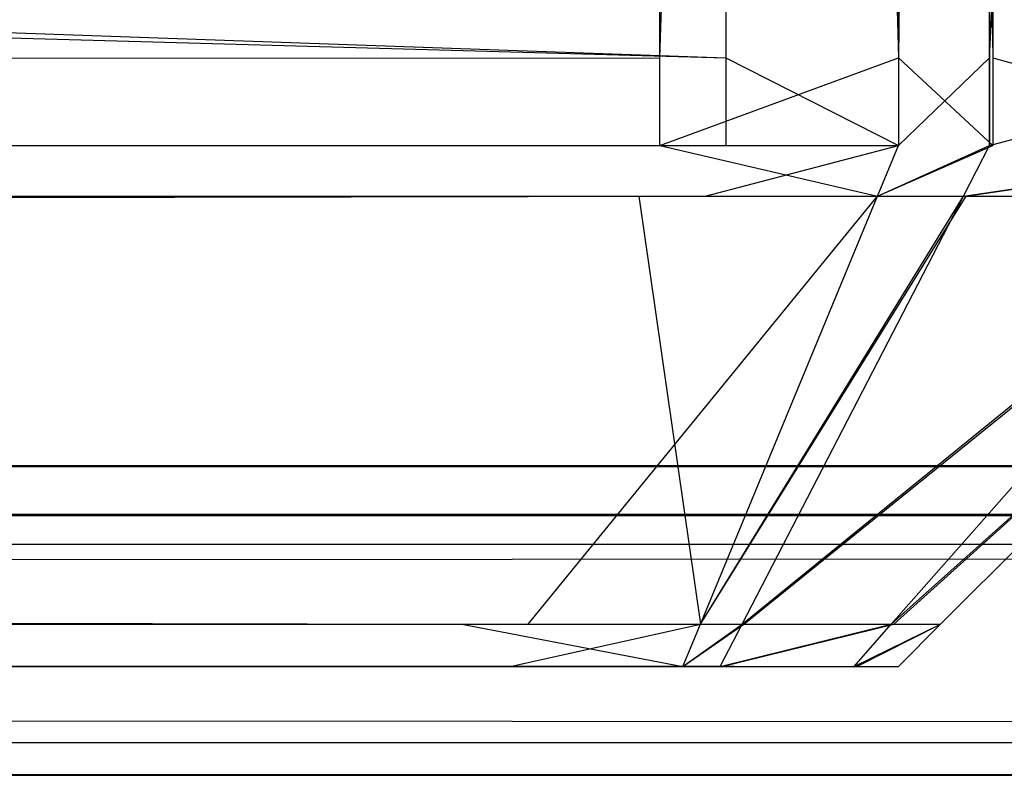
# Model space of a CAD drawing. Extents: x 0 to 0.996, y -0.498 to 0.
# Tile 54 of 85: x 0.98139 to 0.98328, y -0.498 to -0.49655. Entities that reach past the tile are written whole.
import ezdxf

# ---------------------------------------------------------------- set-up
doc = ezdxf.new("R2010")
doc.units = 0
for name, color, linetype in [('L11_FRONT_FINION_1___REPLACEMTF', 7, 'CONTINUOUS'), ('L21_FRONT_FINION_1___REPLACEMTF', 7, 'CONTINUOUS'), ('L28_KORPUS3_2___REPLACEMTFOREMP', 7, 'CONTINUOUS')]:
    doc.layers.add(name, color=color, linetype=linetype)

msp = doc.modelspace()

# ---------------------------------------------------------------- linework, layer by layer
at = {"layer": 'L11_FRONT_FINION_1___REPLACEMTF', "color": 8}
for points, invisible_edges in [([(0.982742, -0.496624, 0.587538), (0.498, -0.482972, 0.587538), (0.498, -0.496624, 0.587538), (0.982742, -0.496624, 0.587538)], 13), ([(0.498, -0.482972, 0.587538), (0.982742, -0.496624, 0.587538), (0.982742, -0.482972, 0.587538), (0.498, -0.482972, 0.587538)], 14), ([(0.982615, -0.482972, 0.347483), (0.498, -0.496624, 0.347483), (0.498, -0.482972, 0.347483), (0.982615, -0.482972, 0.347483)], 13), ([(0.498, -0.496624, 0.347483), (0.982615, -0.482972, 0.347483), (0.982615, -0.496624, 0.347483), (0.498, -0.496624, 0.347483)], 14), ([(0.983073, -0.482972, 0.347483), (0.982615, -0.496624, 0.347483), (0.982615, -0.482972, 0.347483), (0.983073, -0.482972, 0.347483)], 13), ([(0.982615, -0.496624, 0.347483), (0.983073, -0.482972, 0.347483), (0.983073, -0.496624, 0.347483), (0.982615, -0.496624, 0.347483)], 14), ([(0.983073, -0.496624, 0.587538), (0.982742, -0.482972, 0.587538), (0.982742, -0.496624, 0.587538), (0.983073, -0.496624, 0.587538)], 13), ([(0.982742, -0.482972, 0.587538), (0.983073, -0.496624, 0.587538), (0.983073, -0.482972, 0.587538), (0.982742, -0.482972, 0.587538)], 14), ([(0.983254, -0.496624, 0.587358), (0.983073, -0.482972, 0.587538), (0.983073, -0.496624, 0.587538), (0.983254, -0.496624, 0.587358)], 13), ([(0.983073, -0.482972, 0.587538), (0.983254, -0.496624, 0.587358), (0.983254, -0.482972, 0.587358), (0.983073, -0.482972, 0.587538)], 14), ([(0.983073, -0.496624, 0.347483), (0.983248, -0.482972, 0.347657), (0.983248, -0.496624, 0.347657), (0.983073, -0.496624, 0.347483)], 13), ([(0.983248, -0.482972, 0.347657), (0.983073, -0.496624, 0.347483), (0.983073, -0.482972, 0.347483), (0.983248, -0.482972, 0.347657)], 14), ([(0.983868, -0.482972, 0.348278), (0.983248, -0.496624, 0.347657), (0.983248, -0.482972, 0.347657), (0.983868, -0.482972, 0.348278)], 13), ([(0.983248, -0.496624, 0.347657), (0.983868, -0.482972, 0.348278), (0.983868, -0.496624, 0.348278), (0.983248, -0.496624, 0.347657)], 14), ([(0.983879, -0.496624, 0.586732), (0.983254, -0.482972, 0.587358), (0.983254, -0.496624, 0.587358), (0.983879, -0.496624, 0.586732)], 13), ([(0.983254, -0.482972, 0.587358), (0.983879, -0.496624, 0.586732), (0.983879, -0.482972, 0.586732), (0.983254, -0.482972, 0.587358)], 14), ([(0.982615, -0.496624, 0.347483), (0.498, -0.496792, 0.347483), (0.498, -0.496624, 0.347483), (0.982615, -0.496624, 0.347483)], 13), ([(0.498, -0.496792, 0.347483), (0.982615, -0.496624, 0.347483), (0.982615, -0.496792, 0.347483), (0.498, -0.496792, 0.347483)], 14), ([(0.982742, -0.496792, 0.587538), (0.498, -0.496624, 0.587538), (0.498, -0.496792, 0.587538), (0.982742, -0.496792, 0.587538)], 13), ([(0.498, -0.496624, 0.587538), (0.982742, -0.496792, 0.587538), (0.982742, -0.496624, 0.587538), (0.498, -0.496624, 0.587538)], 14), ([(0.983073, -0.496624, 0.347483), (0.982615, -0.496792, 0.347483), (0.982615, -0.496624, 0.347483), (0.983073, -0.496624, 0.347483)], 13), ([(0.982615, -0.496792, 0.347483), (0.983073, -0.496624, 0.347483), (0.983073, -0.496792, 0.347483), (0.982615, -0.496792, 0.347483)], 14), ([(0.983073, -0.496792, 0.587538), (0.982742, -0.496624, 0.587538), (0.982742, -0.496792, 0.587538), (0.983073, -0.496792, 0.587538)], 13), ([(0.982742, -0.496624, 0.587538), (0.983073, -0.496792, 0.587538), (0.983073, -0.496624, 0.587538), (0.982742, -0.496624, 0.587538)], 14), ([(0.983254, -0.496792, 0.587358), (0.983073, -0.496624, 0.587538), (0.983073, -0.496792, 0.587538), (0.983254, -0.496792, 0.587358)], 13), ([(0.983073, -0.496624, 0.587538), (0.983254, -0.496792, 0.587358), (0.983254, -0.496624, 0.587358), (0.983073, -0.496624, 0.587538)], 14), ([(0.983073, -0.496792, 0.347483), (0.983248, -0.496624, 0.347657), (0.983248, -0.496792, 0.347657), (0.983073, -0.496792, 0.347483)], 13), ([(0.983248, -0.496624, 0.347657), (0.983073, -0.496792, 0.347483), (0.983073, -0.496624, 0.347483), (0.983248, -0.496624, 0.347657)], 14), ([(0.983868, -0.496624, 0.348278), (0.983248, -0.496792, 0.347657), (0.983248, -0.496624, 0.347657), (0.983868, -0.496624, 0.348278)], 13), ([(0.983248, -0.496792, 0.347657), (0.983868, -0.496624, 0.348278), (0.983868, -0.496792, 0.348278), (0.983248, -0.496792, 0.347657)], 14), ([(0.983879, -0.496792, 0.586732), (0.983254, -0.496624, 0.587358), (0.983254, -0.496792, 0.587358), (0.983879, -0.496792, 0.586732)], 13), ([(0.983254, -0.496624, 0.587358), (0.983879, -0.496792, 0.586732), (0.983879, -0.496624, 0.586732), (0.983254, -0.496624, 0.587358)], 14), ([(0.982575, -0.496889, 0.34758), (0.498, -0.496792, 0.347483), (0.982615, -0.496792, 0.347483), (0.982575, -0.496889, 0.34758)], 13), ([(0.498, -0.496792, 0.347483), (0.982575, -0.496889, 0.34758), (0.498, -0.496889, 0.34758), (0.498, -0.496792, 0.347483)], 14), ([(0.982742, -0.496792, 0.587538), (0.498, -0.496889, 0.58744), (0.982702, -0.496889, 0.58744), (0.982742, -0.496792, 0.587538)], 13), ([(0.498, -0.496889, 0.58744), (0.982742, -0.496792, 0.587538), (0.498, -0.496792, 0.587538), (0.498, -0.496889, 0.58744)], 14), ([(0.982615, -0.496792, 0.347483), (0.983033, -0.496889, 0.34758), (0.982575, -0.496889, 0.34758), (0.982615, -0.496792, 0.347483)], 14), ([(0.983033, -0.496889, 0.34758), (0.982615, -0.496792, 0.347483), (0.983073, -0.496792, 0.347483), (0.983033, -0.496889, 0.34758)], 13), ([(0.983073, -0.496792, 0.587538), (0.982702, -0.496889, 0.58744), (0.983033, -0.496889, 0.58744), (0.983073, -0.496792, 0.587538)], 13), ([(0.982702, -0.496889, 0.58744), (0.983073, -0.496792, 0.587538), (0.982742, -0.496792, 0.587538), (0.982702, -0.496889, 0.58744)], 14), ([(0.983254, -0.496792, 0.587358), (0.983033, -0.496889, 0.58744), (0.983203, -0.496889, 0.587271), (0.983254, -0.496792, 0.587358)], 13), ([(0.983033, -0.496889, 0.58744), (0.983254, -0.496792, 0.587358), (0.983073, -0.496792, 0.587538), (0.983033, -0.496889, 0.58744)], 14), ([(0.983248, -0.496792, 0.347657), (0.983033, -0.496889, 0.34758), (0.983073, -0.496792, 0.347483), (0.983248, -0.496792, 0.347657)], 13), ([(0.983033, -0.496889, 0.34758), (0.983248, -0.496792, 0.347657), (0.983198, -0.496889, 0.347744), (0.983033, -0.496889, 0.34758)], 14), ([(0.983868, -0.496792, 0.348278), (0.983198, -0.496889, 0.347744), (0.983248, -0.496792, 0.347657), (0.983868, -0.496792, 0.348278)], 13), ([(0.983198, -0.496889, 0.347744), (0.983868, -0.496792, 0.348278), (0.983783, -0.496889, 0.348329), (0.983198, -0.496889, 0.347744)], 14), ([(0.983879, -0.496792, 0.586732), (0.983203, -0.496889, 0.587271), (0.983793, -0.496889, 0.586681), (0.983879, -0.496792, 0.586732)], 13), ([(0.983203, -0.496889, 0.587271), (0.983879, -0.496792, 0.586732), (0.983254, -0.496792, 0.587358), (0.983203, -0.496889, 0.587271)], 14), ([(0.982235, -0.497711, 0.348402), (0.498, -0.496889, 0.34758), (0.982575, -0.496889, 0.34758), (0.982235, -0.497711, 0.348402)], 13), ([(0.498, -0.496889, 0.34758), (0.982235, -0.497711, 0.348402), (0.498, -0.497711, 0.348402), (0.498, -0.496889, 0.34758)], 14), ([(0.982702, -0.496889, 0.58744), (0.498, -0.497711, 0.586618), (0.982362, -0.497711, 0.586618), (0.982702, -0.496889, 0.58744)], 13), ([(0.498, -0.497711, 0.586618), (0.982702, -0.496889, 0.58744), (0.498, -0.496889, 0.58744), (0.498, -0.497711, 0.586618)], 14), ([(0.982575, -0.496889, 0.34758), (0.982693, -0.497711, 0.348402), (0.982235, -0.497711, 0.348402), (0.982575, -0.496889, 0.34758)], 14), ([(0.983033, -0.496889, 0.58744), (0.982362, -0.497711, 0.586618), (0.982693, -0.497711, 0.586618), (0.983033, -0.496889, 0.58744)], 13), ([(0.982362, -0.497711, 0.586618), (0.983033, -0.496889, 0.58744), (0.982702, -0.496889, 0.58744), (0.982362, -0.497711, 0.586618)], 14), ([(0.982693, -0.497711, 0.348402), (0.982575, -0.496889, 0.34758), (0.983033, -0.496889, 0.34758), (0.982693, -0.497711, 0.348402)], 13), ([(0.983198, -0.496889, 0.347744), (0.982693, -0.497711, 0.348402), (0.983033, -0.496889, 0.34758), (0.983198, -0.496889, 0.347744)], 13), ([(0.982693, -0.497711, 0.348402), (0.983198, -0.496889, 0.347744), (0.982773, -0.497711, 0.348482), (0.982693, -0.497711, 0.348402)], 14), ([(0.983203, -0.496889, 0.587271), (0.982693, -0.497711, 0.586618), (0.982776, -0.497711, 0.586535), (0.983203, -0.496889, 0.587271)], 13), ([(0.982693, -0.497711, 0.586618), (0.983203, -0.496889, 0.587271), (0.983033, -0.496889, 0.58744), (0.982693, -0.497711, 0.586618)], 14), ([(0.983783, -0.496889, 0.348329), (0.982773, -0.497711, 0.348482), (0.983198, -0.496889, 0.347744), (0.983783, -0.496889, 0.348329)], 13), ([(0.982773, -0.497711, 0.348482), (0.983783, -0.496889, 0.348329), (0.983059, -0.497711, 0.348769), (0.982773, -0.497711, 0.348482)], 14), ([(0.983793, -0.496889, 0.586681), (0.982776, -0.497711, 0.586535), (0.983064, -0.497711, 0.586247), (0.983793, -0.496889, 0.586681)], 13), ([(0.982776, -0.497711, 0.586535), (0.983793, -0.496889, 0.586681), (0.983203, -0.496889, 0.587271), (0.982776, -0.497711, 0.586535)], 14), ([(0.983976, -0.496889, 0.348523), (0.983059, -0.497711, 0.348769), (0.983783, -0.496889, 0.348329), (0.983976, -0.496889, 0.348523)], 13), ([(0.983059, -0.497711, 0.348769), (0.983976, -0.496889, 0.348523), (0.983154, -0.497711, 0.348863), (0.983059, -0.497711, 0.348769)], 14), ([(0.983976, -0.496889, 0.586497), (0.983064, -0.497711, 0.586247), (0.983154, -0.497711, 0.586157), (0.983976, -0.496889, 0.586497)], 13), ([(0.983064, -0.497711, 0.586247), (0.983976, -0.496889, 0.586497), (0.983793, -0.496889, 0.586681), (0.983064, -0.497711, 0.586247)], 14), ([(0.983976, -0.496889, 0.349035), (0.983154, -0.497711, 0.348863), (0.983976, -0.496889, 0.348523), (0.983976, -0.496889, 0.349035)], 13), ([(0.983154, -0.497711, 0.348863), (0.983976, -0.496889, 0.349035), (0.983154, -0.497711, 0.349374), (0.983154, -0.497711, 0.348863)], 14), ([(0.983976, -0.496889, 0.586029), (0.983154, -0.497711, 0.349374), (0.983976, -0.496889, 0.349035), (0.983976, -0.496889, 0.586029)], 13), ([(0.983154, -0.497711, 0.349374), (0.983976, -0.496889, 0.586029), (0.983154, -0.497711, 0.585689), (0.983154, -0.497711, 0.349374)], 14), ([(0.983976, -0.496889, 0.586029), (0.983154, -0.497711, 0.586157), (0.983154, -0.497711, 0.585689), (0.983976, -0.496889, 0.586029)], 13), ([(0.983154, -0.497711, 0.586157), (0.983976, -0.496889, 0.586029), (0.983976, -0.496889, 0.586497), (0.983154, -0.497711, 0.586157)], 14), ([(0.982362, -0.497711, 0.586618), (0.498, -0.497792, 0.586538), (0.982328, -0.497792, 0.586538), (0.982362, -0.497711, 0.586618)], 13), ([(0.498, -0.497792, 0.586538), (0.982362, -0.497711, 0.586618), (0.498, -0.497711, 0.586618), (0.498, -0.497792, 0.586538)], 14), ([(0.982202, -0.497792, 0.348483), (0.498, -0.497711, 0.348402), (0.982235, -0.497711, 0.348402), (0.982202, -0.497792, 0.348483)], 13), ([(0.498, -0.497711, 0.348402), (0.982202, -0.497792, 0.348483), (0.498, -0.497792, 0.348483), (0.498, -0.497711, 0.348402)], 14), ([(0.982235, -0.497711, 0.348402), (0.982659, -0.497792, 0.348483), (0.982202, -0.497792, 0.348483), (0.982235, -0.497711, 0.348402)], 14), ([(0.982659, -0.497792, 0.348483), (0.982235, -0.497711, 0.348402), (0.982693, -0.497711, 0.348402), (0.982659, -0.497792, 0.348483)], 13), ([(0.982693, -0.497711, 0.586618), (0.982328, -0.497792, 0.586538), (0.982659, -0.497792, 0.586538), (0.982693, -0.497711, 0.586618)], 13), ([(0.982328, -0.497792, 0.586538), (0.982693, -0.497711, 0.586618), (0.982362, -0.497711, 0.586618), (0.982328, -0.497792, 0.586538)], 14), ([(0.982776, -0.497711, 0.586535), (0.982659, -0.497792, 0.586538), (0.982734, -0.497792, 0.586463), (0.982776, -0.497711, 0.586535)], 13), ([(0.982659, -0.497792, 0.586538), (0.982776, -0.497711, 0.586535), (0.982693, -0.497711, 0.586618), (0.982659, -0.497792, 0.586538)], 14), ([(0.982773, -0.497711, 0.348482), (0.982659, -0.497792, 0.348483), (0.982693, -0.497711, 0.348402), (0.982773, -0.497711, 0.348482)], 13), ([(0.982659, -0.497792, 0.348483), (0.982773, -0.497711, 0.348482), (0.982731, -0.497792, 0.348555), (0.982659, -0.497792, 0.348483)], 14), ([(0.983059, -0.497711, 0.348769), (0.982731, -0.497792, 0.348555), (0.982773, -0.497711, 0.348482), (0.983059, -0.497711, 0.348769)], 13), ([(0.982731, -0.497792, 0.348555), (0.983059, -0.497711, 0.348769), (0.982988, -0.497792, 0.348812), (0.982731, -0.497792, 0.348555)], 14), ([(0.983064, -0.497711, 0.586247), (0.982734, -0.497792, 0.586463), (0.982993, -0.497792, 0.586204), (0.983064, -0.497711, 0.586247)], 13), ([(0.982734, -0.497792, 0.586463), (0.983064, -0.497711, 0.586247), (0.982776, -0.497711, 0.586535), (0.982734, -0.497792, 0.586463)], 14), ([(0.983154, -0.497711, 0.348863), (0.982988, -0.497792, 0.348812), (0.983059, -0.497711, 0.348769), (0.983154, -0.497711, 0.348863)], 13), ([(0.982988, -0.497792, 0.348812), (0.983154, -0.497711, 0.348863), (0.983073, -0.497792, 0.348897), (0.982988, -0.497792, 0.348812)], 14), ([(0.983154, -0.497711, 0.586157), (0.982993, -0.497792, 0.586204), (0.983073, -0.497792, 0.586124), (0.983154, -0.497711, 0.586157)], 13), ([(0.982993, -0.497792, 0.586204), (0.983154, -0.497711, 0.586157), (0.983064, -0.497711, 0.586247), (0.982993, -0.497792, 0.586204)], 14), ([(0.983154, -0.497711, 0.585689), (0.983073, -0.497792, 0.586124), (0.983073, -0.497792, 0.585656), (0.983154, -0.497711, 0.585689)], 13), ([(0.983073, -0.497792, 0.586124), (0.983154, -0.497711, 0.585689), (0.983154, -0.497711, 0.586157), (0.983073, -0.497792, 0.586124)], 14), ([(0.983154, -0.497711, 0.585689), (0.983073, -0.497792, 0.349407), (0.983154, -0.497711, 0.349374), (0.983154, -0.497711, 0.585689)], 13), ([(0.983073, -0.497792, 0.349407), (0.983154, -0.497711, 0.585689), (0.983073, -0.497792, 0.585656), (0.983073, -0.497792, 0.349407)], 14), ([(0.983154, -0.497711, 0.349374), (0.983073, -0.497792, 0.348897), (0.983154, -0.497711, 0.348863), (0.983154, -0.497711, 0.349374)], 13), ([(0.983073, -0.497792, 0.348897), (0.983154, -0.497711, 0.349374), (0.983073, -0.497792, 0.349407), (0.983073, -0.497792, 0.348897)], 14), ([(0.982202, -0.497792, 0.348816), (0.982558, -0.497792, 0.348834), (0.498, -0.497792, 0.348816), (0.982202, -0.497792, 0.348816)], 10), ([(0.498, -0.497792, 0.348816), (0.982558, -0.497792, 0.348834), (0.498, -0.497792, 0.586204), (0.498, -0.497792, 0.348816)], 13), ([(0.498, -0.497792, 0.586204), (0.982558, -0.497792, 0.348834), (0.982728, -0.497792, 0.349048), (0.498, -0.497792, 0.586204)], 10), ([(0.498, -0.497792, 0.586204), (0.982728, -0.497792, 0.349048), (0.98274, -0.497792, 0.349202), (0.498, -0.497792, 0.586204)], 13), ([(0.498, -0.497792, 0.586204), (0.98274, -0.497792, 0.349202), (0.98274, -0.497792, 0.349407), (0.498, -0.497792, 0.586204)], 10), ([(0.498, -0.497792, 0.586204), (0.98274, -0.497792, 0.349407), (0.98274, -0.497792, 0.585529), (0.498, -0.497792, 0.586204)], 13), ([(0.498, -0.497792, 0.586204), (0.98274, -0.497792, 0.585529), (0.98274, -0.497792, 0.585795), (0.498, -0.497792, 0.586204)], 14), ([(0.498, -0.497792, 0.586204), (0.98274, -0.497792, 0.585795), (0.982757, -0.497792, 0.585968), (0.498, -0.497792, 0.586204)], 15), ([(0.498, -0.497792, 0.586204), (0.982757, -0.497792, 0.585968), (0.982172, -0.497792, 0.586204), (0.498, -0.497792, 0.586204)], 15), ([(0.982328, -0.497792, 0.586538), (0.498, -0.497792, 0.586204), (0.982172, -0.497792, 0.586204), (0.982328, -0.497792, 0.586538)], 13), ([(0.498, -0.497792, 0.586204), (0.982328, -0.497792, 0.586538), (0.498, -0.497792, 0.586538), (0.498, -0.497792, 0.586204)], 14), ([(0.982202, -0.497792, 0.348816), (0.498, -0.497792, 0.348483), (0.982202, -0.497792, 0.348483), (0.982202, -0.497792, 0.348816)], 13), ([(0.498, -0.497792, 0.348483), (0.982202, -0.497792, 0.348816), (0.498, -0.497792, 0.348816), (0.498, -0.497792, 0.348483)], 14), ([(0.982172, -0.497792, 0.586204), (0.982757, -0.497792, 0.585968), (0.982377, -0.497792, 0.586204), (0.982172, -0.497792, 0.586204)], 9), ([(0.982659, -0.497792, 0.586538), (0.982172, -0.497792, 0.586204), (0.982377, -0.497792, 0.586204), (0.982659, -0.497792, 0.586538)], 13), ([(0.982172, -0.497792, 0.586204), (0.982659, -0.497792, 0.586538), (0.982328, -0.497792, 0.586538), (0.982172, -0.497792, 0.586204)], 14), ([(0.982558, -0.497792, 0.348834), (0.982202, -0.497792, 0.348816), (0.982397, -0.497792, 0.348816), (0.982558, -0.497792, 0.348834)], 13), ([(0.982397, -0.497792, 0.348816), (0.982202, -0.497792, 0.348483), (0.982659, -0.497792, 0.348483), (0.982397, -0.497792, 0.348816)], 13), ([(0.982202, -0.497792, 0.348483), (0.982397, -0.497792, 0.348816), (0.982202, -0.497792, 0.348816), (0.982202, -0.497792, 0.348483)], 14), ([(0.982498, -0.497792, 0.586227), (0.982377, -0.497792, 0.586204), (0.982757, -0.497792, 0.585968), (0.982498, -0.497792, 0.586227)], 10), ([(0.982498, -0.497792, 0.586227), (0.982659, -0.497792, 0.586538), (0.982377, -0.497792, 0.586204), (0.982498, -0.497792, 0.586227)], 13), ([(0.982731, -0.497792, 0.348555), (0.982397, -0.497792, 0.348816), (0.982659, -0.497792, 0.348483), (0.982731, -0.497792, 0.348555)], 13), ([(0.982397, -0.497792, 0.348816), (0.982731, -0.497792, 0.348555), (0.982558, -0.497792, 0.348834), (0.982397, -0.497792, 0.348816)], 14), ([(0.982659, -0.497792, 0.586538), (0.982498, -0.497792, 0.586227), (0.982734, -0.497792, 0.586463), (0.982659, -0.497792, 0.586538)], 14), ([(0.982993, -0.497792, 0.586204), (0.982498, -0.497792, 0.586227), (0.982757, -0.497792, 0.585968), (0.982993, -0.497792, 0.586204)], 13), ([(0.982498, -0.497792, 0.586227), (0.982993, -0.497792, 0.586204), (0.982734, -0.497792, 0.586463), (0.982498, -0.497792, 0.586227)], 14), ([(0.982988, -0.497792, 0.348812), (0.982558, -0.497792, 0.348834), (0.982731, -0.497792, 0.348555), (0.982988, -0.497792, 0.348812)], 13), ([(0.982558, -0.497792, 0.348834), (0.982988, -0.497792, 0.348812), (0.982728, -0.497792, 0.349048), (0.982558, -0.497792, 0.348834)], 14), ([(0.983073, -0.497792, 0.348897), (0.982728, -0.497792, 0.349048), (0.982988, -0.497792, 0.348812), (0.983073, -0.497792, 0.348897)], 13), ([(0.982728, -0.497792, 0.349048), (0.983073, -0.497792, 0.348897), (0.98274, -0.497792, 0.349202), (0.982728, -0.497792, 0.349048)], 14), ([(0.983073, -0.497792, 0.585656), (0.98274, -0.497792, 0.349407), (0.983073, -0.497792, 0.349407), (0.983073, -0.497792, 0.585656)], 13), ([(0.98274, -0.497792, 0.349407), (0.983073, -0.497792, 0.585656), (0.98274, -0.497792, 0.585529), (0.98274, -0.497792, 0.349407)], 14), ([(0.983073, -0.497792, 0.585656), (0.98274, -0.497792, 0.585795), (0.98274, -0.497792, 0.585529), (0.983073, -0.497792, 0.585656)], 13), ([(0.98274, -0.497792, 0.585795), (0.983073, -0.497792, 0.585656), (0.983073, -0.497792, 0.586124), (0.98274, -0.497792, 0.585795)], 14), ([(0.983073, -0.497792, 0.349407), (0.98274, -0.497792, 0.349202), (0.983073, -0.497792, 0.348897), (0.983073, -0.497792, 0.349407)], 13), ([(0.98274, -0.497792, 0.349202), (0.983073, -0.497792, 0.349407), (0.98274, -0.497792, 0.349407), (0.98274, -0.497792, 0.349202)], 14), ([(0.983073, -0.497792, 0.586124), (0.982757, -0.497792, 0.585968), (0.98274, -0.497792, 0.585795), (0.983073, -0.497792, 0.586124)], 13), ([(0.982757, -0.497792, 0.585968), (0.983073, -0.497792, 0.586124), (0.982993, -0.497792, 0.586204), (0.982757, -0.497792, 0.585968)], 14)]:
    msp.add_3dface(points, dxfattribs=dict(at, invisible_edges=invisible_edges))
at = {"layer": 'L21_FRONT_FINION_1___REPLACEMTF', "color": 8}
for points, invisible_edges in [([(0.982742, -0.496624, 0.344614), (0.598, -0.482972, 0.344614), (0.598, -0.496624, 0.344614), (0.982742, -0.496624, 0.344614)], 13), ([(0.598, -0.482972, 0.344614), (0.982742, -0.496624, 0.344614), (0.982742, -0.482972, 0.344614), (0.598, -0.482972, 0.344614)], 14), ([(0.982615, -0.482972, 0.010585), (0.598, -0.496624, 0.010585), (0.598, -0.482972, 0.010585), (0.982615, -0.482972, 0.010585)], 13), ([(0.598, -0.496624, 0.010585), (0.982615, -0.482972, 0.010585), (0.982615, -0.496624, 0.010585), (0.598, -0.496624, 0.010585)], 14), ([(0.983073, -0.482972, 0.010585), (0.982615, -0.496624, 0.010585), (0.982615, -0.482972, 0.010585), (0.983073, -0.482972, 0.010585)], 13), ([(0.982615, -0.496624, 0.010585), (0.983073, -0.482972, 0.010585), (0.983073, -0.496624, 0.010585), (0.982615, -0.496624, 0.010585)], 14), ([(0.983073, -0.496624, 0.344614), (0.982742, -0.482972, 0.344614), (0.982742, -0.496624, 0.344614), (0.983073, -0.496624, 0.344614)], 13), ([(0.982742, -0.482972, 0.344614), (0.983073, -0.496624, 0.344614), (0.983073, -0.482972, 0.344614), (0.982742, -0.482972, 0.344614)], 14), ([(0.983254, -0.496624, 0.344434), (0.983073, -0.482972, 0.344614), (0.983073, -0.496624, 0.344614), (0.983254, -0.496624, 0.344434)], 13), ([(0.983073, -0.482972, 0.344614), (0.983254, -0.496624, 0.344434), (0.983254, -0.482972, 0.344434), (0.983073, -0.482972, 0.344614)], 14), ([(0.983073, -0.496624, 0.010585), (0.983248, -0.482972, 0.010759), (0.983248, -0.496624, 0.010759), (0.983073, -0.496624, 0.010585)], 13), ([(0.983248, -0.482972, 0.010759), (0.983073, -0.496624, 0.010585), (0.983073, -0.482972, 0.010585), (0.983248, -0.482972, 0.010759)], 14), ([(0.983868, -0.482972, 0.01138), (0.983248, -0.496624, 0.010759), (0.983248, -0.482972, 0.010759), (0.983868, -0.482972, 0.01138)], 13), ([(0.983248, -0.496624, 0.010759), (0.983868, -0.482972, 0.01138), (0.983868, -0.496624, 0.01138), (0.983248, -0.496624, 0.010759)], 14), ([(0.983879, -0.496624, 0.343809), (0.983254, -0.482972, 0.344434), (0.983254, -0.496624, 0.344434), (0.983879, -0.496624, 0.343809)], 13), ([(0.983254, -0.482972, 0.344434), (0.983879, -0.496624, 0.343809), (0.983879, -0.482972, 0.343809), (0.983254, -0.482972, 0.344434)], 14), ([(0.982615, -0.496624, 0.010585), (0.598, -0.496792, 0.010585), (0.598, -0.496624, 0.010585), (0.982615, -0.496624, 0.010585)], 13), ([(0.598, -0.496792, 0.010585), (0.982615, -0.496624, 0.010585), (0.982615, -0.496792, 0.010585), (0.598, -0.496792, 0.010585)], 14), ([(0.982742, -0.496792, 0.344614), (0.598, -0.496624, 0.344614), (0.598, -0.496792, 0.344614), (0.982742, -0.496792, 0.344614)], 13), ([(0.598, -0.496624, 0.344614), (0.982742, -0.496792, 0.344614), (0.982742, -0.496624, 0.344614), (0.598, -0.496624, 0.344614)], 14), ([(0.983073, -0.496624, 0.010585), (0.982615, -0.496792, 0.010585), (0.982615, -0.496624, 0.010585), (0.983073, -0.496624, 0.010585)], 13), ([(0.982615, -0.496792, 0.010585), (0.983073, -0.496624, 0.010585), (0.983073, -0.496792, 0.010585), (0.982615, -0.496792, 0.010585)], 14), ([(0.983073, -0.496792, 0.344614), (0.982742, -0.496624, 0.344614), (0.982742, -0.496792, 0.344614), (0.983073, -0.496792, 0.344614)], 13), ([(0.982742, -0.496624, 0.344614), (0.983073, -0.496792, 0.344614), (0.983073, -0.496624, 0.344614), (0.982742, -0.496624, 0.344614)], 14), ([(0.983254, -0.496792, 0.344434), (0.983073, -0.496624, 0.344614), (0.983073, -0.496792, 0.344614), (0.983254, -0.496792, 0.344434)], 13), ([(0.983073, -0.496624, 0.344614), (0.983254, -0.496792, 0.344434), (0.983254, -0.496624, 0.344434), (0.983073, -0.496624, 0.344614)], 14), ([(0.983073, -0.496792, 0.010585), (0.983248, -0.496624, 0.010759), (0.983248, -0.496792, 0.010759), (0.983073, -0.496792, 0.010585)], 13), ([(0.983248, -0.496624, 0.010759), (0.983073, -0.496792, 0.010585), (0.983073, -0.496624, 0.010585), (0.983248, -0.496624, 0.010759)], 14), ([(0.983868, -0.496624, 0.01138), (0.983248, -0.496792, 0.010759), (0.983248, -0.496624, 0.010759), (0.983868, -0.496624, 0.01138)], 13), ([(0.983248, -0.496792, 0.010759), (0.983868, -0.496624, 0.01138), (0.983868, -0.496792, 0.01138), (0.983248, -0.496792, 0.010759)], 14), ([(0.983879, -0.496792, 0.343809), (0.983254, -0.496624, 0.344434), (0.983254, -0.496792, 0.344434), (0.983879, -0.496792, 0.343809)], 13), ([(0.983254, -0.496624, 0.344434), (0.983879, -0.496792, 0.343809), (0.983879, -0.496624, 0.343809), (0.983254, -0.496624, 0.344434)], 14), ([(0.982575, -0.496889, 0.010682), (0.598, -0.496792, 0.010585), (0.982615, -0.496792, 0.010585), (0.982575, -0.496889, 0.010682)], 13), ([(0.598, -0.496792, 0.010585), (0.982575, -0.496889, 0.010682), (0.598, -0.496889, 0.010682), (0.598, -0.496792, 0.010585)], 14), ([(0.982742, -0.496792, 0.344614), (0.598, -0.496889, 0.344516), (0.982702, -0.496889, 0.344516), (0.982742, -0.496792, 0.344614)], 13), ([(0.598, -0.496889, 0.344516), (0.982742, -0.496792, 0.344614), (0.598, -0.496792, 0.344614), (0.598, -0.496889, 0.344516)], 14), ([(0.982615, -0.496792, 0.010585), (0.983033, -0.496889, 0.010682), (0.982575, -0.496889, 0.010682), (0.982615, -0.496792, 0.010585)], 14), ([(0.983033, -0.496889, 0.010682), (0.982615, -0.496792, 0.010585), (0.983073, -0.496792, 0.010585), (0.983033, -0.496889, 0.010682)], 13), ([(0.983073, -0.496792, 0.344614), (0.982702, -0.496889, 0.344516), (0.983033, -0.496889, 0.344516), (0.983073, -0.496792, 0.344614)], 13), ([(0.982702, -0.496889, 0.344516), (0.983073, -0.496792, 0.344614), (0.982742, -0.496792, 0.344614), (0.982702, -0.496889, 0.344516)], 14), ([(0.983254, -0.496792, 0.344434), (0.983033, -0.496889, 0.344516), (0.983203, -0.496889, 0.344347), (0.983254, -0.496792, 0.344434)], 13), ([(0.983033, -0.496889, 0.344516), (0.983254, -0.496792, 0.344434), (0.983073, -0.496792, 0.344614), (0.983033, -0.496889, 0.344516)], 14), ([(0.983248, -0.496792, 0.010759), (0.983033, -0.496889, 0.010682), (0.983073, -0.496792, 0.010585), (0.983248, -0.496792, 0.010759)], 13), ([(0.983033, -0.496889, 0.010682), (0.983248, -0.496792, 0.010759), (0.983198, -0.496889, 0.010846), (0.983033, -0.496889, 0.010682)], 14), ([(0.983868, -0.496792, 0.01138), (0.983198, -0.496889, 0.010846), (0.983248, -0.496792, 0.010759), (0.983868, -0.496792, 0.01138)], 13), ([(0.983198, -0.496889, 0.010846), (0.983868, -0.496792, 0.01138), (0.983783, -0.496889, 0.011432), (0.983198, -0.496889, 0.010846)], 14), ([(0.983879, -0.496792, 0.343809), (0.983203, -0.496889, 0.344347), (0.983793, -0.496889, 0.343757), (0.983879, -0.496792, 0.343809)], 13), ([(0.983203, -0.496889, 0.344347), (0.983879, -0.496792, 0.343809), (0.983254, -0.496792, 0.344434), (0.983203, -0.496889, 0.344347)], 14), ([(0.982235, -0.497711, 0.011504), (0.598, -0.496889, 0.010682), (0.982575, -0.496889, 0.010682), (0.982235, -0.497711, 0.011504)], 13), ([(0.598, -0.496889, 0.010682), (0.982235, -0.497711, 0.011504), (0.598, -0.497711, 0.011504), (0.598, -0.496889, 0.010682)], 14), ([(0.982702, -0.496889, 0.344516), (0.598, -0.497711, 0.343694), (0.982362, -0.497711, 0.343694), (0.982702, -0.496889, 0.344516)], 13), ([(0.598, -0.497711, 0.343694), (0.982702, -0.496889, 0.344516), (0.598, -0.496889, 0.344516), (0.598, -0.497711, 0.343694)], 14), ([(0.982575, -0.496889, 0.010682), (0.982693, -0.497711, 0.011504), (0.982235, -0.497711, 0.011504), (0.982575, -0.496889, 0.010682)], 14), ([(0.983033, -0.496889, 0.344516), (0.982362, -0.497711, 0.343694), (0.982693, -0.497711, 0.343694), (0.983033, -0.496889, 0.344516)], 13), ([(0.982362, -0.497711, 0.343694), (0.983033, -0.496889, 0.344516), (0.982702, -0.496889, 0.344516), (0.982362, -0.497711, 0.343694)], 14), ([(0.982693, -0.497711, 0.011504), (0.982575, -0.496889, 0.010682), (0.983033, -0.496889, 0.010682), (0.982693, -0.497711, 0.011504)], 13), ([(0.983198, -0.496889, 0.010846), (0.982693, -0.497711, 0.011504), (0.983033, -0.496889, 0.010682), (0.983198, -0.496889, 0.010846)], 13), ([(0.982693, -0.497711, 0.011504), (0.983198, -0.496889, 0.010846), (0.982773, -0.497711, 0.011585), (0.982693, -0.497711, 0.011504)], 14), ([(0.983203, -0.496889, 0.344347), (0.982693, -0.497711, 0.343694), (0.982776, -0.497711, 0.343611), (0.983203, -0.496889, 0.344347)], 13), ([(0.982693, -0.497711, 0.343694), (0.983203, -0.496889, 0.344347), (0.983033, -0.496889, 0.344516), (0.982693, -0.497711, 0.343694)], 14), ([(0.983783, -0.496889, 0.011432), (0.982773, -0.497711, 0.011585), (0.983198, -0.496889, 0.010846), (0.983783, -0.496889, 0.011432)], 13), ([(0.982773, -0.497711, 0.011585), (0.983783, -0.496889, 0.011432), (0.983059, -0.497711, 0.011871), (0.982773, -0.497711, 0.011585)], 14), ([(0.983793, -0.496889, 0.343757), (0.982776, -0.497711, 0.343611), (0.983064, -0.497711, 0.343323), (0.983793, -0.496889, 0.343757)], 13), ([(0.982776, -0.497711, 0.343611), (0.983793, -0.496889, 0.343757), (0.983203, -0.496889, 0.344347), (0.982776, -0.497711, 0.343611)], 14), ([(0.983976, -0.496889, 0.011625), (0.983059, -0.497711, 0.011871), (0.983783, -0.496889, 0.011432), (0.983976, -0.496889, 0.011625)], 13), ([(0.983059, -0.497711, 0.011871), (0.983976, -0.496889, 0.011625), (0.983154, -0.497711, 0.011966), (0.983059, -0.497711, 0.011871)], 14), ([(0.983976, -0.496889, 0.343574), (0.983064, -0.497711, 0.343323), (0.983154, -0.497711, 0.343233), (0.983976, -0.496889, 0.343574)], 13), ([(0.983064, -0.497711, 0.343323), (0.983976, -0.496889, 0.343574), (0.983793, -0.496889, 0.343757), (0.983064, -0.497711, 0.343323)], 14), ([(0.983976, -0.496889, 0.012137), (0.983154, -0.497711, 0.011966), (0.983976, -0.496889, 0.011625), (0.983976, -0.496889, 0.012137)], 13), ([(0.983154, -0.497711, 0.011966), (0.983976, -0.496889, 0.012137), (0.983154, -0.497711, 0.012476), (0.983154, -0.497711, 0.011966)], 14), ([(0.983976, -0.496889, 0.343105), (0.983154, -0.497711, 0.012476), (0.983976, -0.496889, 0.012137), (0.983976, -0.496889, 0.343105)], 13), ([(0.983154, -0.497711, 0.012476), (0.983976, -0.496889, 0.343105), (0.983154, -0.497711, 0.342765), (0.983154, -0.497711, 0.012476)], 14), ([(0.983976, -0.496889, 0.343105), (0.983154, -0.497711, 0.343233), (0.983154, -0.497711, 0.342765), (0.983976, -0.496889, 0.343105)], 13), ([(0.983154, -0.497711, 0.343233), (0.983976, -0.496889, 0.343105), (0.983976, -0.496889, 0.343574), (0.983154, -0.497711, 0.343233)], 14), ([(0.982362, -0.497711, 0.343694), (0.598, -0.497792, 0.343614), (0.982328, -0.497792, 0.343614), (0.982362, -0.497711, 0.343694)], 13), ([(0.598, -0.497792, 0.343614), (0.982362, -0.497711, 0.343694), (0.598, -0.497711, 0.343694), (0.598, -0.497792, 0.343614)], 14), ([(0.982202, -0.497792, 0.011585), (0.598, -0.497711, 0.011504), (0.982235, -0.497711, 0.011504), (0.982202, -0.497792, 0.011585)], 13), ([(0.598, -0.497711, 0.011504), (0.982202, -0.497792, 0.011585), (0.598, -0.497792, 0.011585), (0.598, -0.497711, 0.011504)], 14), ([(0.982235, -0.497711, 0.011504), (0.982659, -0.497792, 0.011585), (0.982202, -0.497792, 0.011585), (0.982235, -0.497711, 0.011504)], 14), ([(0.982659, -0.497792, 0.011585), (0.982235, -0.497711, 0.011504), (0.982693, -0.497711, 0.011504), (0.982659, -0.497792, 0.011585)], 13), ([(0.982693, -0.497711, 0.343694), (0.982328, -0.497792, 0.343614), (0.982659, -0.497792, 0.343614), (0.982693, -0.497711, 0.343694)], 13), ([(0.982328, -0.497792, 0.343614), (0.982693, -0.497711, 0.343694), (0.982362, -0.497711, 0.343694), (0.982328, -0.497792, 0.343614)], 14), ([(0.982776, -0.497711, 0.343611), (0.982659, -0.497792, 0.343614), (0.982734, -0.497792, 0.343539), (0.982776, -0.497711, 0.343611)], 13), ([(0.982659, -0.497792, 0.343614), (0.982776, -0.497711, 0.343611), (0.982693, -0.497711, 0.343694), (0.982659, -0.497792, 0.343614)], 14), ([(0.982773, -0.497711, 0.011585), (0.982659, -0.497792, 0.011585), (0.982693, -0.497711, 0.011504), (0.982773, -0.497711, 0.011585)], 13), ([(0.982659, -0.497792, 0.011585), (0.982773, -0.497711, 0.011585), (0.982731, -0.497792, 0.011657), (0.982659, -0.497792, 0.011585)], 14), ([(0.983059, -0.497711, 0.011871), (0.982731, -0.497792, 0.011657), (0.982773, -0.497711, 0.011585), (0.983059, -0.497711, 0.011871)], 13), ([(0.982731, -0.497792, 0.011657), (0.983059, -0.497711, 0.011871), (0.982988, -0.497792, 0.011914), (0.982731, -0.497792, 0.011657)], 14), ([(0.983064, -0.497711, 0.343323), (0.982734, -0.497792, 0.343539), (0.982993, -0.497792, 0.34328), (0.983064, -0.497711, 0.343323)], 13), ([(0.982734, -0.497792, 0.343539), (0.983064, -0.497711, 0.343323), (0.982776, -0.497711, 0.343611), (0.982734, -0.497792, 0.343539)], 14), ([(0.983154, -0.497711, 0.011966), (0.982988, -0.497792, 0.011914), (0.983059, -0.497711, 0.011871), (0.983154, -0.497711, 0.011966)], 13), ([(0.982988, -0.497792, 0.011914), (0.983154, -0.497711, 0.011966), (0.983073, -0.497792, 0.011999), (0.982988, -0.497792, 0.011914)], 14), ([(0.983154, -0.497711, 0.343233), (0.982993, -0.497792, 0.34328), (0.983073, -0.497792, 0.3432), (0.983154, -0.497711, 0.343233)], 13), ([(0.982993, -0.497792, 0.34328), (0.983154, -0.497711, 0.343233), (0.983064, -0.497711, 0.343323), (0.982993, -0.497792, 0.34328)], 14), ([(0.983154, -0.497711, 0.342765), (0.983073, -0.497792, 0.3432), (0.983073, -0.497792, 0.342732), (0.983154, -0.497711, 0.342765)], 13), ([(0.983073, -0.497792, 0.3432), (0.983154, -0.497711, 0.342765), (0.983154, -0.497711, 0.343233), (0.983073, -0.497792, 0.3432)], 14), ([(0.983154, -0.497711, 0.342765), (0.983073, -0.497792, 0.012509), (0.983154, -0.497711, 0.012476), (0.983154, -0.497711, 0.342765)], 13), ([(0.983073, -0.497792, 0.012509), (0.983154, -0.497711, 0.342765), (0.983073, -0.497792, 0.342732), (0.983073, -0.497792, 0.012509)], 14), ([(0.983154, -0.497711, 0.012476), (0.983073, -0.497792, 0.011999), (0.983154, -0.497711, 0.011966), (0.983154, -0.497711, 0.012476)], 13), ([(0.983073, -0.497792, 0.011999), (0.983154, -0.497711, 0.012476), (0.983073, -0.497792, 0.012509), (0.983073, -0.497792, 0.011999)], 14), ([(0.982202, -0.497792, 0.011918), (0.982496, -0.497792, 0.011929), (0.598, -0.497792, 0.011918), (0.982202, -0.497792, 0.011918)], 10), ([(0.598, -0.497792, 0.011918), (0.982496, -0.497792, 0.011929), (0.598, -0.497792, 0.34328), (0.598, -0.497792, 0.011918)], 13), ([(0.598, -0.497792, 0.34328), (0.982496, -0.497792, 0.011929), (0.982753, -0.497792, 0.01215), (0.598, -0.497792, 0.34328)], 10), ([(0.598, -0.497792, 0.34328), (0.982753, -0.497792, 0.01215), (0.98274, -0.497792, 0.012304), (0.598, -0.497792, 0.34328)], 13), ([(0.598, -0.497792, 0.34328), (0.98274, -0.497792, 0.012304), (0.98274, -0.497792, 0.012509), (0.598, -0.497792, 0.34328)], 10), ([(0.598, -0.497792, 0.34328), (0.98274, -0.497792, 0.012509), (0.98274, -0.497792, 0.342605), (0.598, -0.497792, 0.34328)], 13), ([(0.598, -0.497792, 0.34328), (0.98274, -0.497792, 0.342605), (0.98274, -0.497792, 0.342871), (0.598, -0.497792, 0.34328)], 15), ([(0.598, -0.497792, 0.34328), (0.98274, -0.497792, 0.342871), (0.982757, -0.497792, 0.343044), (0.598, -0.497792, 0.34328)], 15), ([(0.598, -0.497792, 0.34328), (0.982757, -0.497792, 0.343044), (0.982377, -0.497792, 0.34328), (0.598, -0.497792, 0.34328)], 15), ([(0.598, -0.497792, 0.34328), (0.982377, -0.497792, 0.34328), (0.982172, -0.497792, 0.34328), (0.598, -0.497792, 0.34328)], 9), ([(0.982328, -0.497792, 0.343614), (0.598, -0.497792, 0.34328), (0.982172, -0.497792, 0.34328), (0.982328, -0.497792, 0.343614)], 13), ([(0.598, -0.497792, 0.34328), (0.982328, -0.497792, 0.343614), (0.598, -0.497792, 0.343614), (0.598, -0.497792, 0.34328)], 14), ([(0.982202, -0.497792, 0.011918), (0.598, -0.497792, 0.011585), (0.982202, -0.497792, 0.011585), (0.982202, -0.497792, 0.011918)], 13), ([(0.598, -0.497792, 0.011585), (0.982202, -0.497792, 0.011918), (0.598, -0.497792, 0.011918), (0.598, -0.497792, 0.011585)], 14), ([(0.982659, -0.497792, 0.343614), (0.982172, -0.497792, 0.34328), (0.982377, -0.497792, 0.34328), (0.982659, -0.497792, 0.343614)], 13), ([(0.982172, -0.497792, 0.34328), (0.982659, -0.497792, 0.343614), (0.982328, -0.497792, 0.343614), (0.982172, -0.497792, 0.34328)], 14), ([(0.982496, -0.497792, 0.011929), (0.982202, -0.497792, 0.011918), (0.982338, -0.497792, 0.011918), (0.982496, -0.497792, 0.011929)], 13), ([(0.982338, -0.497792, 0.011918), (0.982202, -0.497792, 0.011585), (0.982659, -0.497792, 0.011585), (0.982338, -0.497792, 0.011918)], 13), ([(0.982202, -0.497792, 0.011585), (0.982338, -0.497792, 0.011918), (0.982202, -0.497792, 0.011918), (0.982202, -0.497792, 0.011585)], 14), ([(0.982731, -0.497792, 0.011657), (0.982338, -0.497792, 0.011918), (0.982659, -0.497792, 0.011585), (0.982731, -0.497792, 0.011657)], 13), ([(0.982338, -0.497792, 0.011918), (0.982731, -0.497792, 0.011657), (0.982496, -0.497792, 0.011929), (0.982338, -0.497792, 0.011918)], 14), ([(0.982498, -0.497792, 0.343303), (0.982377, -0.497792, 0.34328), (0.982757, -0.497792, 0.343044), (0.982498, -0.497792, 0.343303)], 10), ([(0.982498, -0.497792, 0.343303), (0.982659, -0.497792, 0.343614), (0.982377, -0.497792, 0.34328), (0.982498, -0.497792, 0.343303)], 13), ([(0.982988, -0.497792, 0.011914), (0.982496, -0.497792, 0.011929), (0.982731, -0.497792, 0.011657), (0.982988, -0.497792, 0.011914)], 13), ([(0.982496, -0.497792, 0.011929), (0.982988, -0.497792, 0.011914), (0.982753, -0.497792, 0.01215), (0.982496, -0.497792, 0.011929)], 14), ([(0.982659, -0.497792, 0.343614), (0.982498, -0.497792, 0.343303), (0.982734, -0.497792, 0.343539), (0.982659, -0.497792, 0.343614)], 14), ([(0.982993, -0.497792, 0.34328), (0.982498, -0.497792, 0.343303), (0.982757, -0.497792, 0.343044), (0.982993, -0.497792, 0.34328)], 13), ([(0.982498, -0.497792, 0.343303), (0.982993, -0.497792, 0.34328), (0.982734, -0.497792, 0.343539), (0.982498, -0.497792, 0.343303)], 14), ([(0.983073, -0.497792, 0.342732), (0.98274, -0.497792, 0.012509), (0.983073, -0.497792, 0.012509), (0.983073, -0.497792, 0.342732)], 13), ([(0.98274, -0.497792, 0.012509), (0.983073, -0.497792, 0.342732), (0.98274, -0.497792, 0.342605), (0.98274, -0.497792, 0.012509)], 14), ([(0.982753, -0.497792, 0.01215), (0.983073, -0.497792, 0.011999), (0.98274, -0.497792, 0.012304), (0.982753, -0.497792, 0.01215)], 14), ([(0.983073, -0.497792, 0.342732), (0.98274, -0.497792, 0.342871), (0.98274, -0.497792, 0.342605), (0.983073, -0.497792, 0.342732)], 13), ([(0.98274, -0.497792, 0.342871), (0.983073, -0.497792, 0.342732), (0.983073, -0.497792, 0.3432), (0.98274, -0.497792, 0.342871)], 14), ([(0.983073, -0.497792, 0.012509), (0.98274, -0.497792, 0.012304), (0.983073, -0.497792, 0.011999), (0.983073, -0.497792, 0.012509)], 13), ([(0.98274, -0.497792, 0.012304), (0.983073, -0.497792, 0.012509), (0.98274, -0.497792, 0.012509), (0.98274, -0.497792, 0.012304)], 14), ([(0.983073, -0.497792, 0.3432), (0.982757, -0.497792, 0.343044), (0.98274, -0.497792, 0.342871), (0.983073, -0.497792, 0.3432)], 13), ([(0.983073, -0.497792, 0.011999), (0.982753, -0.497792, 0.01215), (0.982988, -0.497792, 0.011914), (0.983073, -0.497792, 0.011999)], 13), ([(0.982757, -0.497792, 0.343044), (0.983073, -0.497792, 0.3432), (0.982993, -0.497792, 0.34328), (0.982757, -0.497792, 0.343044)], 14)]:
    msp.add_3dface(points, dxfattribs=dict(at, invisible_edges=invisible_edges))
at = {"layer": 'L28_KORPUS3_2___REPLACEMTFOREMP', "color": 8}
for points, invisible_edges in [([(0.995088, -0.000595), (0.098, -0.497407), (0.098, -0.000595), (0.995088, -0.000595)], 13), ([(0.098, -0.497407), (0.995088, -0.000595), (0.995091, -0.497407), (0.098, -0.497407)], 10), ([(0.098, -0.497405, 0.00769), (0.995088, -0.000597, 0.00769), (0.098, -0.000597, 0.00769), (0.098, -0.497405, 0.00769)], 13), ([(0.995088, -0.000597, 0.00769), (0.098, -0.497405, 0.00769), (0.995091, -0.497405, 0.00769), (0.995088, -0.000597, 0.00769)], 10), ([(0.995091, -0.497501, 0.00769), (0.098, -0.497405, 0.00769), (0.098, -0.497501, 0.00769), (0.995091, -0.497501, 0.00769)], 13), ([(0.098, -0.497405, 0.00769), (0.995091, -0.497501, 0.00769), (0.995091, -0.497405, 0.00769), (0.098, -0.497405, 0.00769)], 14), ([(0.995091, -0.497407), (0.098, -0.497501), (0.098, -0.497407), (0.995091, -0.497407)], 13), ([(0.098, -0.497501), (0.995091, -0.497407), (0.995091, -0.497501), (0.098, -0.497501)], 14), ([(0.995091, -0.497501), (0.098, -0.497581, 0.00008), (0.098, -0.497501), (0.995091, -0.497501)], 13), ([(0.098, -0.497581, 0.00008), (0.995091, -0.497501), (0.995124, -0.497581, 0.000079), (0.098, -0.497581, 0.00008)], 14), ([(0.995115, -0.497558, 0.007633), (0.098, -0.497501, 0.00769), (0.098, -0.497558, 0.007633), (0.995115, -0.497558, 0.007633)], 13), ([(0.098, -0.497501, 0.00769), (0.995115, -0.497558, 0.007633), (0.995091, -0.497501, 0.00769), (0.098, -0.497501, 0.00769)], 14), ([(0.995257, -0.497902, 0.007289), (0.098, -0.497558, 0.007633), (0.098, -0.497902, 0.007289), (0.995257, -0.497902, 0.007289)], 13), ([(0.098, -0.497558, 0.007633), (0.995257, -0.497902, 0.007289), (0.995115, -0.497558, 0.007633), (0.098, -0.497558, 0.007633)], 14), ([(0.995124, -0.497581, 0.000079), (0.098, -0.497937, 0.000436), (0.098, -0.497581, 0.00008), (0.995124, -0.497581, 0.000079)], 13), ([(0.098, -0.497937, 0.000436), (0.995124, -0.497581, 0.000079), (0.995272, -0.497937, 0.000436), (0.098, -0.497937, 0.000436)], 14), ([(0.995298, -0.498001, 0.00719), (0.098, -0.497902, 0.007289), (0.098, -0.498001, 0.00719), (0.995298, -0.498001, 0.00719)], 13), ([(0.098, -0.497902, 0.007289), (0.995298, -0.498001, 0.00719), (0.995257, -0.497902, 0.007289), (0.098, -0.497902, 0.007289)], 14), ([(0.995272, -0.497937, 0.000436), (0.098, -0.498001, 0.0005), (0.098, -0.497937, 0.000436), (0.995272, -0.497937, 0.000436)], 13), ([(0.098, -0.498001, 0.0005), (0.995272, -0.497937, 0.000436), (0.995298, -0.498001, 0.0005), (0.098, -0.498001, 0.0005)], 14), ([(0.995298, -0.498001, 0.000565), (0.098, -0.498001, 0.0005), (0.995298, -0.498001, 0.0005), (0.995298, -0.498001, 0.000565)], 13), ([(0.098, -0.498001, 0.0005), (0.995298, -0.498001, 0.000565), (0.098, -0.498001, 0.000565), (0.098, -0.498001, 0.0005)], 14), ([(0.995298, -0.498001, 0.007018), (0.098, -0.498001, 0.000565), (0.995298, -0.498001, 0.000565), (0.995298, -0.498001, 0.007018)], 13), ([(0.098, -0.498001, 0.000565), (0.995298, -0.498001, 0.007018), (0.098, -0.498001, 0.007018), (0.098, -0.498001, 0.000565)], 14), ([(0.995298, -0.498001, 0.00719), (0.098, -0.498001, 0.007018), (0.995298, -0.498001, 0.007018), (0.995298, -0.498001, 0.00719)], 13), ([(0.098, -0.498001, 0.007018), (0.995298, -0.498001, 0.00719), (0.098, -0.498001, 0.00719), (0.098, -0.498001, 0.007018)], 14)]:
    msp.add_3dface(points, dxfattribs=dict(at, invisible_edges=invisible_edges))

doc.saveas('drawing.dxf')
